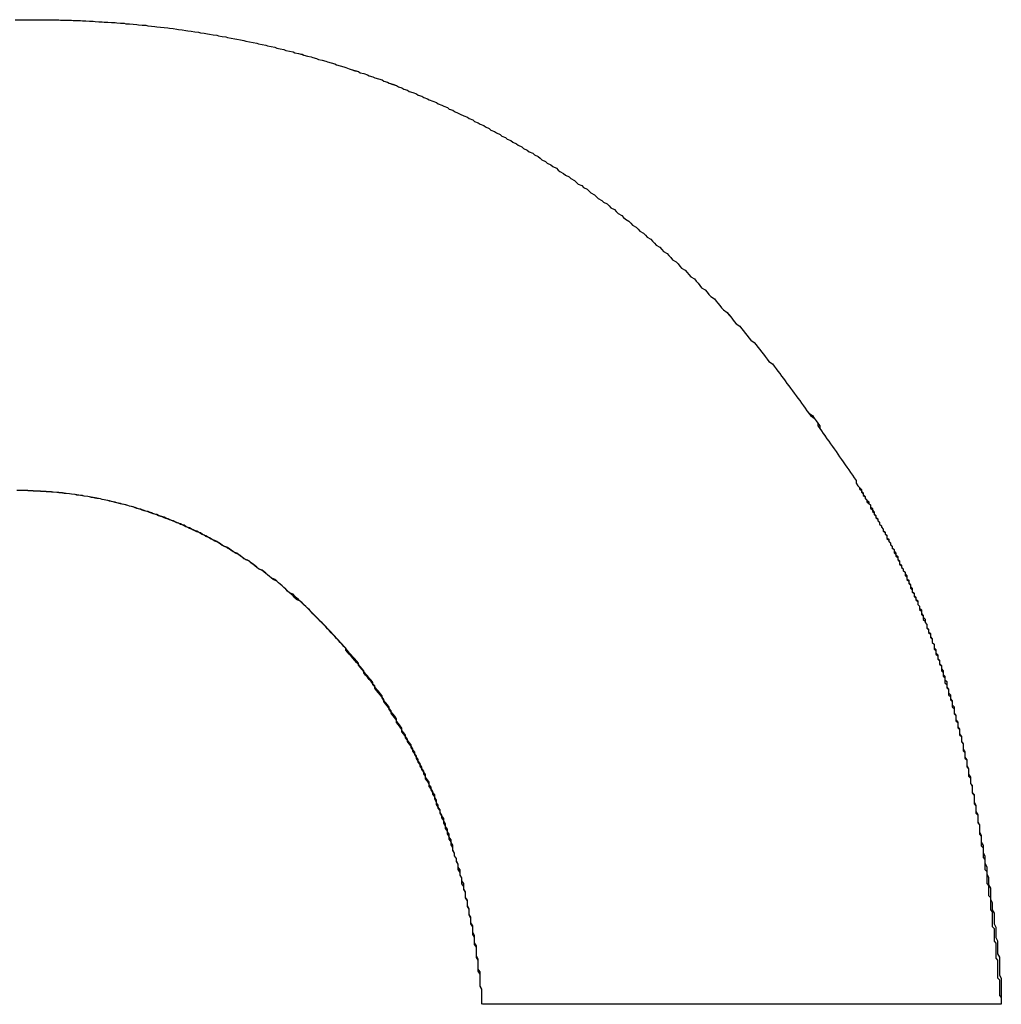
# Model space of a CAD drawing. Extents: x 1107 to 4046, y 937 to 3355.
# Tile 34 of 256: x 1424.096 to 1424.637, y 1750.842 to 1751.385. Entities that reach past the tile are written whole.
import ezdxf

# ---------------------------------------------------------------- set-up
doc = ezdxf.new("R2010")
doc.units = 0
doc.layers.add('KF_VIDA_L___C_RIGHT', color=7, linetype='CONTINUOUS')

# ---------------------------------------------------------------- blocks, each defined once
blk = doc.blocks.new('KF_VIDA_L___C_RIGHT')
at = {"layer": 'KF_VIDA_L___C_RIGHT'}
blk.add_line((-162.07313, 61.62917), (-162.35869, 61.62917), dxfattribs=at)
blk.add_line((-162.07313, 61.62917), (-162.35869, 61.62917), dxfattribs=at)
for points in [[(-162.616, 62.1714, 0), (-162.613, 62.1715, 0), (-162.609, 62.1715, 0), (-162.606, 62.1715, 0)], [(-162.616, 62.1714, 0), (-162.613, 62.1715, 0), (-162.609, 62.1715, 0), (-162.606, 62.1715, 0)], [(-162.606, 62.1715, 0), (-162.604, 62.1715, 0), (-162.603, 62.1715, 0), (-162.601, 62.1715, 0), (-162.599, 62.1715, 0), (-162.597, 62.1714, 0), (-162.596, 62.1714, 0), (-162.594, 62.1714, 0), (-162.592, 62.1714, 0), (-162.591, 62.1713, 0), (-162.589, 62.1713, 0), (-162.587, 62.1712, 0), (-162.585, 62.1712, 0), (-162.584, 62.1711, 0), (-162.582, 62.171, 0), (-162.58, 62.171, 0), (-162.579, 62.1709, 0), (-162.577, 62.1708, 0), (-162.575, 62.1707, 0), (-162.573, 62.1706, 0), (-162.572, 62.1705, 0), (-162.57, 62.1704, 0), (-162.568, 62.1703, 0), (-162.567, 62.1702, 0), (-162.565, 62.1701, 0), (-162.563, 62.17, 0), (-162.561, 62.1699, 0), (-162.56, 62.1697, 0), (-162.558, 62.1696, 0), (-162.556, 62.1695, 0), (-162.555, 62.1693, 0), (-162.553, 62.1692, 0), (-162.551, 62.169, 0), (-162.549, 62.1689, 0), (-162.548, 62.1687, 0), (-162.546, 62.1685, 0), (-162.544, 62.1684, 0), (-162.543, 62.1682, 0), (-162.541, 62.168, 0), (-162.539, 62.1678, 0), (-162.538, 62.1676, 0), (-162.536, 62.1674, 0), (-162.534, 62.1672, 0), (-162.532, 62.167, 0), (-162.531, 62.1668, 0), (-162.529, 62.1666, 0), (-162.527, 62.1663, 0), (-162.526, 62.1661, 0), (-162.524, 62.1659, 0), (-162.522, 62.1656, 0), (-162.521, 62.1654, 0), (-162.519, 62.1651, 0), (-162.517, 62.1649, 0), (-162.515, 62.1646, 0), (-162.514, 62.1643, 0), (-162.512, 62.1641, 0), (-162.51, 62.1638, 0), (-162.509, 62.1635, 0), (-162.507, 62.1632, 0), (-162.505, 62.1629, 0), (-162.504, 62.1626, 0), (-162.502, 62.1623, 0), (-162.5, 62.162, 0), (-162.499, 62.1617, 0), (-162.497, 62.1614, 0), (-162.495, 62.161, 0), (-162.494, 62.1607, 0), (-162.492, 62.1604, 0), (-162.49, 62.16, 0), (-162.489, 62.1597, 0), (-162.487, 62.1593, 0), (-162.485, 62.159, 0), (-162.483, 62.1586, 0), (-162.482, 62.1582, 0), (-162.48, 62.1578, 0), (-162.478, 62.1575, 0), (-162.477, 62.1571, 0), (-162.475, 62.1567, 0), (-162.473, 62.1563, 0), (-162.472, 62.1559, 0), (-162.47, 62.1555, 0), (-162.468, 62.1551, 0), (-162.467, 62.1546, 0), (-162.465, 62.1542, 0), (-162.463, 62.1538, 0), (-162.462, 62.1533, 0), (-162.46, 62.1529, 0), (-162.458, 62.1524, 0), (-162.457, 62.152, 0), (-162.455, 62.1515, 0), (-162.453, 62.1511, 0), (-162.452, 62.1506, 0), (-162.45, 62.1501, 0), (-162.449, 62.1496, 0), (-162.447, 62.1492, 0), (-162.445, 62.1487, 0), (-162.444, 62.1482, 0), (-162.442, 62.1477, 0), (-162.44, 62.1472, 0), (-162.439, 62.1466, 0), (-162.437, 62.1461, 0), (-162.435, 62.1456, 0), (-162.434, 62.1451, 0), (-162.432, 62.1445, 0), (-162.431, 62.144, 0), (-162.429, 62.1434, 0), (-162.427, 62.1429, 0), (-162.426, 62.1423, 0), (-162.424, 62.1418, 0), (-162.422, 62.1412, 0), (-162.421, 62.1406, 0), (-162.419, 62.1401, 0), (-162.418, 62.1395, 0), (-162.416, 62.1389, 0), (-162.414, 62.1383, 0), (-162.413, 62.1377, 0), (-162.411, 62.1371, 0), (-162.41, 62.1365, 0), (-162.408, 62.1358, 0), (-162.406, 62.1352, 0), (-162.405, 62.1346, 0), (-162.403, 62.134, 0), (-162.402, 62.1333, 0), (-162.4, 62.1327, 0), (-162.399, 62.132, 0), (-162.397, 62.1314, 0), (-162.395, 62.1307, 0), (-162.394, 62.13, 0), (-162.392, 62.1294, 0), (-162.391, 62.1287, 0), (-162.389, 62.128, 0), (-162.388, 62.1273, 0), (-162.386, 62.1266, 0), (-162.384, 62.1259, 0), (-162.383, 62.1252, 0), (-162.381, 62.1245, 0), (-162.38, 62.1238, 0), (-162.378, 62.1231, 0), (-162.377, 62.1223, 0), (-162.375, 62.1216, 0), (-162.374, 62.1209, 0), (-162.372, 62.1201, 0), (-162.371, 62.1194, 0), (-162.369, 62.1186, 0), (-162.367, 62.1178, 0), (-162.366, 62.1171, 0), (-162.364, 62.1163, 0), (-162.363, 62.1155, 0), (-162.361, 62.1147, 0), (-162.36, 62.1139, 0), (-162.358, 62.1132, 0), (-162.357, 62.1124, 0), (-162.355, 62.1115, 0), (-162.354, 62.1107, 0), (-162.352, 62.1099, 0), (-162.351, 62.1091, 0), (-162.349, 62.1083, 0), (-162.348, 62.1074, 0), (-162.346, 62.1066, 0), (-162.345, 62.1057, 0), (-162.343, 62.1049, 0), (-162.342, 62.104, 0), (-162.34, 62.1032, 0), (-162.339, 62.1023, 0), (-162.337, 62.1014, 0), (-162.336, 62.1006, 0), (-162.334, 62.0997, 0), (-162.333, 62.0988, 0), (-162.331, 62.0979, 0), (-162.33, 62.097, 0), (-162.328, 62.0961, 0), (-162.327, 62.0952, 0), (-162.326, 62.0943, 0), (-162.324, 62.0934, 0), (-162.323, 62.0925, 0), (-162.321, 62.0915, 0), (-162.32, 62.0906, 0), (-162.318, 62.0897, 0), (-162.317, 62.0887, 0), (-162.316, 62.0878, 0), (-162.314, 62.0868, 0), (-162.313, 62.0859, 0), (-162.311, 62.0849, 0), (-162.31, 62.084, 0), (-162.308, 62.083, 0), (-162.307, 62.082, 0), (-162.306, 62.081, 0), (-162.304, 62.0801, 0), (-162.303, 62.0791, 0), (-162.301, 62.0781, 0), (-162.3, 62.0771, 0), (-162.299, 62.0761, 0), (-162.297, 62.0751, 0), (-162.296, 62.0741, 0), (-162.295, 62.0731, 0), (-162.293, 62.072, 0), (-162.292, 62.071, 0), (-162.29, 62.07, 0), (-162.289, 62.0689, 0), (-162.288, 62.0679, 0), (-162.286, 62.0669, 0), (-162.285, 62.0658, 0), (-162.284, 62.0648, 0), (-162.282, 62.0637, 0), (-162.281, 62.0626, 0), (-162.28, 62.0616, 0), (-162.278, 62.0605, 0), (-162.277, 62.0594, 0), (-162.276, 62.0584, 0), (-162.274, 62.0573, 0), (-162.273, 62.0562, 0), (-162.272, 62.0551, 0), (-162.27, 62.054, 0), (-162.269, 62.0529, 0), (-162.268, 62.0518, 0), (-162.266, 62.0507, 0), (-162.265, 62.0495, 0), (-162.264, 62.0484, 0), (-162.263, 62.0473, 0), (-162.261, 62.0462, 0), (-162.26, 62.045, 0), (-162.259, 62.0439, 0), (-162.257, 62.0428, 0), (-162.256, 62.0416, 0), (-162.255, 62.0405, 0), (-162.254, 62.0393, 0), (-162.252, 62.0381, 0), (-162.251, 62.037, 0), (-162.25, 62.0358, 0), (-162.249, 62.0346, 0), (-162.247, 62.0335, 0), (-162.246, 62.0323, 0), (-162.245, 62.0311, 0), (-162.244, 62.0299, 0), (-162.242, 62.0287, 0), (-162.241, 62.0275, 0), (-162.24, 62.0263, 0), (-162.239, 62.0251, 0), (-162.238, 62.0239, 0), (-162.236, 62.0227, 0), (-162.235, 62.0214, 0), (-162.234, 62.0202, 0), (-162.233, 62.019, 0), (-162.231, 62.0178, 0), (-162.23, 62.0165, 0), (-162.229, 62.0153, 0), (-162.228, 62.014, 0), (-162.227, 62.0128, 0), (-162.226, 62.0116, 0), (-162.224, 62.0103, 0), (-162.223, 62.0091, 0), (-162.222, 62.0078, 0), (-162.221, 62.0065, 0), (-162.22, 62.0053, 0), (-162.219, 62.004, 0), (-162.217, 62.0027, 0), (-162.216, 62.0014, 0), (-162.215, 62.0002, 0), (-162.214, 61.9989, 0), (-162.213, 61.9976, 0), (-162.212, 61.9963, 0), (-162.211, 61.995, 0), (-162.209, 61.9937, 0), (-162.208, 61.9924, 0), (-162.207, 61.9911, 0), (-162.206, 61.9898, 0), (-162.205, 61.9885, 0), (-162.204, 61.9872, 0), (-162.203, 61.9859, 0), (-162.202, 61.9846, 0), (-162.201, 61.9832, 0), (-162.199, 61.9819, 0), (-162.198, 61.9806, 0), (-162.197, 61.9792, 0), (-162.196, 61.9779, 0), (-162.195, 61.9766, 0), (-162.194, 61.9752, 0), (-162.193, 61.9739, 0), (-162.192, 61.9725, 0), (-162.191, 61.9712, 0), (-162.19, 61.9698, 0), (-162.189, 61.9685, 0), (-162.188, 61.9671, 0), (-162.187, 61.9658, 0), (-162.186, 61.9644, 0), (-162.185, 61.963, 0), (-162.184, 61.9617, 0), (-162.183, 61.9603, 0), (-162.182, 61.9589, 0), (-162.181, 61.9575, 0), (-162.18, 61.9561, 0), (-162.179, 61.9548, 0), (-162.177, 61.9534, 0), (-162.176, 61.952, 0), (-162.175, 61.9506, 0), (-162.174, 61.9492, 0), (-162.173, 61.9478, 0), (-162.173, 61.9464, 0), (-162.172, 61.945, 0), (-162.171, 61.9436, 0), (-162.17, 61.9421, 0), (-162.169, 61.9407, 0), (-162.168, 61.9393, 0), (-162.167, 61.9379, 0), (-162.166, 61.9365, 0), (-162.165, 61.9351, 0), (-162.164, 61.9336, 0), (-162.163, 61.9322, 0), (-162.162, 61.9308, 0), (-162.161, 61.9293, 0), (-162.16, 61.9279, 0), (-162.159, 61.9264, 0), (-162.158, 61.925, 0), (-162.157, 61.9236, 0), (-162.156, 61.9221, 0), (-162.155, 61.9207, 0), (-162.154, 61.9192, 0), (-162.153, 61.9177, 0), (-162.153, 61.9163, 0), (-162.152, 61.9148, 0)], [(-162.606, 62.1715, 0), (-162.604, 62.1715, 0), (-162.603, 62.1715, 0), (-162.601, 62.1715, 0), (-162.599, 62.1715, 0), (-162.597, 62.1714, 0), (-162.596, 62.1714, 0), (-162.594, 62.1714, 0), (-162.592, 62.1714, 0), (-162.591, 62.1713, 0), (-162.589, 62.1713, 0), (-162.587, 62.1712, 0), (-162.585, 62.1712, 0), (-162.584, 62.1711, 0), (-162.582, 62.171, 0), (-162.58, 62.171, 0), (-162.579, 62.1709, 0), (-162.577, 62.1708, 0), (-162.575, 62.1707, 0), (-162.573, 62.1706, 0), (-162.572, 62.1705, 0), (-162.57, 62.1704, 0), (-162.568, 62.1703, 0), (-162.567, 62.1702, 0), (-162.565, 62.1701, 0), (-162.563, 62.17, 0), (-162.561, 62.1699, 0), (-162.56, 62.1697, 0), (-162.558, 62.1696, 0), (-162.556, 62.1695, 0), (-162.555, 62.1693, 0), (-162.553, 62.1692, 0), (-162.551, 62.169, 0), (-162.549, 62.1689, 0), (-162.548, 62.1687, 0), (-162.546, 62.1685, 0), (-162.544, 62.1684, 0), (-162.543, 62.1682, 0), (-162.541, 62.168, 0), (-162.539, 62.1678, 0), (-162.538, 62.1676, 0), (-162.536, 62.1674, 0), (-162.534, 62.1672, 0), (-162.532, 62.167, 0), (-162.531, 62.1668, 0), (-162.529, 62.1666, 0), (-162.527, 62.1663, 0), (-162.526, 62.1661, 0), (-162.524, 62.1659, 0), (-162.522, 62.1656, 0), (-162.521, 62.1654, 0), (-162.519, 62.1651, 0), (-162.517, 62.1649, 0), (-162.515, 62.1646, 0), (-162.514, 62.1643, 0), (-162.512, 62.1641, 0), (-162.51, 62.1638, 0), (-162.509, 62.1635, 0), (-162.507, 62.1632, 0), (-162.505, 62.1629, 0), (-162.504, 62.1626, 0), (-162.502, 62.1623, 0), (-162.5, 62.162, 0), (-162.499, 62.1617, 0), (-162.497, 62.1614, 0), (-162.495, 62.161, 0), (-162.494, 62.1607, 0), (-162.492, 62.1604, 0), (-162.49, 62.16, 0), (-162.489, 62.1597, 0), (-162.487, 62.1593, 0), (-162.485, 62.159, 0), (-162.483, 62.1586, 0), (-162.482, 62.1582, 0), (-162.48, 62.1579, 0), (-162.478, 62.1575, 0), (-162.477, 62.1571, 0), (-162.475, 62.1567, 0), (-162.473, 62.1563, 0), (-162.472, 62.1559, 0), (-162.47, 62.1555, 0), (-162.468, 62.1551, 0), (-162.467, 62.1546, 0), (-162.465, 62.1542, 0), (-162.463, 62.1538, 0), (-162.462, 62.1533, 0), (-162.46, 62.1529, 0), (-162.458, 62.1525, 0), (-162.457, 62.152, 0), (-162.455, 62.1515, 0), (-162.453, 62.1511, 0), (-162.452, 62.1506, 0), (-162.45, 62.1501, 0), (-162.449, 62.1496, 0), (-162.447, 62.1492, 0), (-162.445, 62.1487, 0), (-162.444, 62.1482, 0), (-162.442, 62.1477, 0), (-162.44, 62.1472, 0), (-162.439, 62.1466, 0), (-162.437, 62.1461, 0), (-162.435, 62.1456, 0), (-162.434, 62.1451, 0), (-162.432, 62.1445, 0), (-162.431, 62.144, 0), (-162.429, 62.1435, 0), (-162.427, 62.1429, 0), (-162.426, 62.1423, 0), (-162.424, 62.1418, 0), (-162.422, 62.1412, 0), (-162.421, 62.1406, 0), (-162.419, 62.1401, 0), (-162.418, 62.1395, 0), (-162.416, 62.1389, 0), (-162.414, 62.1383, 0), (-162.413, 62.1377, 0), (-162.411, 62.1371, 0), (-162.41, 62.1365, 0), (-162.408, 62.1359, 0), (-162.406, 62.1352, 0), (-162.405, 62.1346, 0), (-162.403, 62.134, 0), (-162.402, 62.1333, 0), (-162.4, 62.1327, 0), (-162.399, 62.132, 0), (-162.397, 62.1314, 0), (-162.395, 62.1307, 0), (-162.394, 62.13, 0), (-162.392, 62.1294, 0), (-162.391, 62.1287, 0), (-162.389, 62.128, 0), (-162.388, 62.1273, 0), (-162.386, 62.1266, 0), (-162.384, 62.1259, 0), (-162.383, 62.1252, 0), (-162.381, 62.1245, 0), (-162.38, 62.1238, 0), (-162.378, 62.1231, 0), (-162.377, 62.1223, 0), (-162.375, 62.1216, 0), (-162.374, 62.1209, 0), (-162.372, 62.1201, 0), (-162.371, 62.1194, 0), (-162.369, 62.1186, 0), (-162.367, 62.1178, 0), (-162.366, 62.1171, 0), (-162.364, 62.1163, 0), (-162.363, 62.1155, 0), (-162.361, 62.1147, 0), (-162.36, 62.114, 0), (-162.358, 62.1132, 0), (-162.357, 62.1124, 0), (-162.355, 62.1116, 0), (-162.354, 62.1107, 0), (-162.352, 62.1099, 0), (-162.351, 62.1091, 0), (-162.349, 62.1083, 0), (-162.348, 62.1074, 0), (-162.346, 62.1066, 0), (-162.345, 62.1057, 0), (-162.343, 62.1049, 0), (-162.342, 62.104, 0), (-162.34, 62.1032, 0), (-162.339, 62.1023, 0), (-162.337, 62.1014, 0), (-162.336, 62.1006, 0), (-162.334, 62.0997, 0), (-162.333, 62.0988, 0), (-162.331, 62.0979, 0), (-162.33, 62.097, 0), (-162.328, 62.0961, 0), (-162.327, 62.0952, 0), (-162.326, 62.0943, 0), (-162.324, 62.0934, 0), (-162.323, 62.0925, 0), (-162.321, 62.0915, 0), (-162.32, 62.0906, 0), (-162.318, 62.0897, 0), (-162.317, 62.0887, 0), (-162.316, 62.0878, 0), (-162.314, 62.0868, 0), (-162.313, 62.0859, 0), (-162.311, 62.0849, 0), (-162.31, 62.084, 0), (-162.308, 62.083, 0), (-162.307, 62.082, 0), (-162.306, 62.081, 0), (-162.304, 62.0801, 0), (-162.303, 62.0791, 0), (-162.301, 62.0781, 0), (-162.3, 62.0771, 0), (-162.299, 62.0761, 0), (-162.297, 62.0751, 0), (-162.296, 62.0741, 0), (-162.295, 62.0731, 0), (-162.293, 62.072, 0), (-162.292, 62.071, 0), (-162.29, 62.07, 0), (-162.289, 62.0689, 0), (-162.288, 62.0679, 0), (-162.286, 62.0669, 0), (-162.285, 62.0658, 0), (-162.284, 62.0648, 0), (-162.282, 62.0637, 0), (-162.281, 62.0626, 0), (-162.28, 62.0616, 0), (-162.278, 62.0605, 0), (-162.277, 62.0594, 0), (-162.276, 62.0584, 0), (-162.274, 62.0573, 0), (-162.273, 62.0562, 0), (-162.272, 62.0551, 0), (-162.27, 62.054, 0), (-162.269, 62.0529, 0), (-162.268, 62.0518, 0), (-162.266, 62.0507, 0), (-162.265, 62.0495, 0), (-162.264, 62.0484, 0), (-162.263, 62.0473, 0), (-162.261, 62.0462, 0), (-162.26, 62.045, 0), (-162.259, 62.0439, 0), (-162.257, 62.0428, 0), (-162.256, 62.0416, 0), (-162.255, 62.0405, 0), (-162.254, 62.0393, 0), (-162.252, 62.0381, 0), (-162.251, 62.037, 0), (-162.25, 62.0358, 0), (-162.249, 62.0346, 0), (-162.247, 62.0335, 0), (-162.246, 62.0323, 0), (-162.245, 62.0311, 0), (-162.244, 62.0299, 0), (-162.242, 62.0287, 0), (-162.241, 62.0275, 0), (-162.24, 62.0263, 0), (-162.239, 62.0251, 0), (-162.238, 62.0239, 0), (-162.236, 62.0227, 0), (-162.235, 62.0214, 0), (-162.234, 62.0202, 0), (-162.233, 62.019, 0), (-162.231, 62.0178, 0), (-162.23, 62.0165, 0), (-162.229, 62.0153, 0), (-162.228, 62.014, 0), (-162.227, 62.0128, 0), (-162.226, 62.0116, 0), (-162.224, 62.0103, 0), (-162.223, 62.009, 0), (-162.222, 62.0078, 0), (-162.221, 62.0065, 0), (-162.22, 62.0053, 0), (-162.219, 62.004, 0), (-162.217, 62.0027, 0), (-162.216, 62.0014, 0), (-162.215, 62.0002, 0), (-162.214, 61.9989, 0), (-162.213, 61.9976, 0), (-162.212, 61.9963, 0), (-162.211, 61.995, 0), (-162.209, 61.9937, 0), (-162.208, 61.9924, 0), (-162.207, 61.9911, 0), (-162.206, 61.9898, 0), (-162.205, 61.9885, 0), (-162.204, 61.9872, 0), (-162.203, 61.9859, 0), (-162.202, 61.9846, 0), (-162.201, 61.9832, 0), (-162.199, 61.9819, 0), (-162.198, 61.9806, 0), (-162.197, 61.9792, 0), (-162.196, 61.9779, 0), (-162.195, 61.9766, 0), (-162.194, 61.9752, 0), (-162.193, 61.9739, 0), (-162.192, 61.9725, 0), (-162.191, 61.9712, 0), (-162.19, 61.9698, 0), (-162.189, 61.9685, 0), (-162.188, 61.9671, 0), (-162.187, 61.9658, 0), (-162.186, 61.9644, 0), (-162.185, 61.963, 0), (-162.184, 61.9617, 0), (-162.183, 61.9603, 0), (-162.182, 61.9589, 0), (-162.181, 61.9575, 0), (-162.18, 61.9561, 0), (-162.179, 61.9548, 0), (-162.178, 61.9534, 0), (-162.176, 61.952, 0), (-162.175, 61.9506, 0), (-162.174, 61.9492, 0), (-162.174, 61.9478, 0), (-162.173, 61.9464, 0), (-162.172, 61.945, 0), (-162.171, 61.9436, 0), (-162.17, 61.9422, 0), (-162.169, 61.9407, 0), (-162.168, 61.9393, 0), (-162.167, 61.9379, 0), (-162.166, 61.9365, 0), (-162.165, 61.9351, 0), (-162.164, 61.9336, 0), (-162.163, 61.9322, 0), (-162.162, 61.9308, 0), (-162.161, 61.9293, 0), (-162.16, 61.9279, 0), (-162.159, 61.9264, 0), (-162.158, 61.925, 0), (-162.157, 61.9236, 0), (-162.156, 61.9221, 0), (-162.155, 61.9207, 0), (-162.154, 61.9192, 0), (-162.153, 61.9177, 0), (-162.153, 61.9163, 0), (-162.152, 61.9148, 0)], [(-162.359, 61.6292, 0), (-162.359, 61.6309, 0), (-162.359, 61.6325, 0), (-162.359, 61.6342, 0), (-162.359, 61.6359, 0), (-162.359, 61.6375, 0), (-162.36, 61.6392, 0), (-162.36, 61.6409, 0), (-162.36, 61.6425, 0), (-162.36, 61.6442, 0), (-162.36, 61.6458, 0), (-162.361, 61.6475, 0), (-162.361, 61.6491, 0), (-162.361, 61.6508, 0), (-162.361, 61.6524, 0), (-162.361, 61.6541, 0), (-162.362, 61.6557, 0), (-162.362, 61.6573, 0), (-162.362, 61.659, 0), (-162.362, 61.6606, 0), (-162.363, 61.6622, 0), (-162.363, 61.6638, 0), (-162.363, 61.6655, 0), (-162.363, 61.6671, 0), (-162.364, 61.6687, 0), (-162.364, 61.6703, 0), (-162.364, 61.6719, 0), (-162.365, 61.6735, 0), (-162.365, 61.6751, 0), (-162.365, 61.6767, 0), (-162.366, 61.6783, 0), (-162.366, 61.6799, 0), (-162.366, 61.6815, 0), (-162.367, 61.6831, 0), (-162.367, 61.6847, 0), (-162.367, 61.6862, 0), (-162.368, 61.6878, 0), (-162.368, 61.6894, 0), (-162.368, 61.691, 0), (-162.369, 61.6925, 0), (-162.369, 61.6941, 0), (-162.37, 61.6956, 0), (-162.37, 61.6972, 0), (-162.37, 61.6987, 0), (-162.371, 61.7003, 0), (-162.371, 61.7018, 0), (-162.372, 61.7034, 0), (-162.372, 61.7049, 0), (-162.372, 61.7064, 0), (-162.373, 61.708, 0), (-162.373, 61.7095, 0), (-162.374, 61.711, 0), (-162.374, 61.7125, 0), (-162.375, 61.714, 0), (-162.375, 61.7156, 0), (-162.376, 61.7171, 0), (-162.376, 61.7186, 0), (-162.377, 61.7201, 0), (-162.377, 61.7216, 0), (-162.378, 61.7231, 0), (-162.378, 61.7245, 0), (-162.379, 61.726, 0), (-162.379, 61.7275, 0), (-162.38, 61.729, 0), (-162.38, 61.7305, 0), (-162.381, 61.7319, 0), (-162.381, 61.7334, 0), (-162.382, 61.7348, 0), (-162.382, 61.7363, 0), (-162.383, 61.7377, 0), (-162.384, 61.7392, 0), (-162.384, 61.7406, 0), (-162.385, 61.7421, 0), (-162.385, 61.7435, 0), (-162.386, 61.7449, 0), (-162.386, 61.7464, 0), (-162.387, 61.7478, 0), (-162.388, 61.7492, 0), (-162.388, 61.7506, 0), (-162.389, 61.752, 0), (-162.39, 61.7534, 0), (-162.39, 61.7548, 0), (-162.391, 61.7562, 0), (-162.391, 61.7576, 0), (-162.392, 61.759, 0), (-162.393, 61.7604, 0), (-162.393, 61.7618, 0), (-162.394, 61.7631, 0), (-162.395, 61.7645, 0), (-162.395, 61.7659, 0), (-162.396, 61.7672, 0), (-162.397, 61.7686, 0), (-162.397, 61.7699, 0), (-162.398, 61.7713, 0), (-162.399, 61.7726, 0), (-162.4, 61.7739, 0), (-162.4, 61.7753, 0), (-162.401, 61.7766, 0), (-162.402, 61.7779, 0), (-162.403, 61.7792, 0), (-162.403, 61.7805, 0), (-162.404, 61.7819, 0), (-162.405, 61.7832, 0), (-162.406, 61.7844, 0), (-162.406, 61.7857, 0), (-162.407, 61.787, 0), (-162.408, 61.7883, 0), (-162.409, 61.7896, 0), (-162.409, 61.7909, 0), (-162.41, 61.7921, 0), (-162.411, 61.7934, 0), (-162.412, 61.7946, 0), (-162.413, 61.7959, 0), (-162.413, 61.7971, 0), (-162.414, 61.7984, 0), (-162.415, 61.7996, 0), (-162.416, 61.8008, 0), (-162.417, 61.8021, 0), (-162.418, 61.8033, 0), (-162.418, 61.8045, 0), (-162.419, 61.8057, 0), (-162.42, 61.8069, 0), (-162.421, 61.8081, 0), (-162.422, 61.8093, 0), (-162.423, 61.8105, 0), (-162.424, 61.8117, 0), (-162.424, 61.8128, 0), (-162.425, 61.814, 0), (-162.426, 61.8152, 0), (-162.427, 61.8163, 0), (-162.428, 61.8175, 0), (-162.429, 61.8186, 0), (-162.43, 61.8198, 0), (-162.431, 61.8209, 0), (-162.432, 61.822, 0), (-162.433, 61.8232, 0), (-162.434, 61.8243, 0), (-162.434, 61.8254, 0), (-162.435, 61.8265, 0), (-162.436, 61.8276, 0), (-162.437, 61.8287, 0), (-162.438, 61.8298, 0), (-162.439, 61.8309, 0), (-162.44, 61.8319, 0), (-162.441, 61.833, 0), (-162.442, 61.8341, 0), (-162.443, 61.8351, 0), (-162.444, 61.8362, 0), (-162.445, 61.8372, 0), (-162.446, 61.8383, 0), (-162.447, 61.8393, 0), (-162.448, 61.8403, 0), (-162.449, 61.8414, 0), (-162.45, 61.8424, 0), (-162.451, 61.8434, 0), (-162.452, 61.8444, 0), (-162.453, 61.8454, 0), (-162.454, 61.8464, 0), (-162.455, 61.8474, 0), (-162.456, 61.8483, 0), (-162.457, 61.8493, 0), (-162.458, 61.8503, 0), (-162.459, 61.8512, 0), (-162.461, 61.8522, 0), (-162.462, 61.8531, 0), (-162.463, 61.8541, 0), (-162.464, 61.855, 0), (-162.465, 61.8559, 0), (-162.466, 61.8568, 0), (-162.467, 61.8578, 0), (-162.468, 61.8587, 0), (-162.469, 61.8596, 0), (-162.47, 61.8605, 0), (-162.471, 61.8613, 0), (-162.472, 61.8622, 0), (-162.474, 61.8631, 0), (-162.475, 61.864, 0), (-162.476, 61.8648, 0), (-162.477, 61.8657, 0), (-162.478, 61.8665, 0), (-162.479, 61.8674, 0), (-162.48, 61.8682, 0), (-162.482, 61.869, 0), (-162.483, 61.8698, 0), (-162.484, 61.8706, 0), (-162.485, 61.8714, 0), (-162.486, 61.8722, 0), (-162.487, 61.873, 0), (-162.488, 61.8738, 0), (-162.49, 61.8746, 0), (-162.491, 61.8754, 0), (-162.492, 61.8761, 0), (-162.493, 61.8769, 0), (-162.494, 61.8776, 0), (-162.496, 61.8784, 0), (-162.497, 61.8791, 0), (-162.498, 61.8798, 0), (-162.499, 61.8805, 0), (-162.5, 61.8812, 0), (-162.502, 61.8819, 0), (-162.503, 61.8826, 0), (-162.504, 61.8833, 0), (-162.505, 61.884, 0), (-162.506, 61.8847, 0), (-162.508, 61.8853, 0), (-162.509, 61.886, 0), (-162.51, 61.8866, 0), (-162.511, 61.8873, 0), (-162.513, 61.8879, 0), (-162.514, 61.8885, 0), (-162.515, 61.8892, 0), (-162.516, 61.8898, 0), (-162.518, 61.8904, 0), (-162.519, 61.891, 0), (-162.52, 61.8916, 0), (-162.522, 61.8921, 0), (-162.523, 61.8927, 0), (-162.524, 61.8933, 0), (-162.525, 61.8938, 0), (-162.527, 61.8944, 0), (-162.528, 61.8949, 0), (-162.529, 61.8954, 0), (-162.531, 61.896, 0), (-162.532, 61.8965, 0), (-162.533, 61.897, 0), (-162.534, 61.8975, 0), (-162.536, 61.898, 0), (-162.537, 61.8985, 0), (-162.538, 61.8989, 0), (-162.54, 61.8994, 0), (-162.541, 61.8999, 0), (-162.542, 61.9003, 0), (-162.544, 61.9008, 0), (-162.545, 61.9012, 0), (-162.546, 61.9016, 0), (-162.548, 61.9021, 0), (-162.549, 61.9025, 0), (-162.55, 61.9029, 0), (-162.552, 61.9033, 0), (-162.553, 61.9036, 0), (-162.554, 61.904, 0), (-162.556, 61.9044, 0), (-162.557, 61.9047, 0), (-162.558, 61.9051, 0), (-162.56, 61.9054, 0), (-162.561, 61.9058, 0), (-162.563, 61.9061, 0), (-162.564, 61.9064, 0), (-162.565, 61.9067, 0), (-162.567, 61.907, 0), (-162.568, 61.9073, 0), (-162.569, 61.9076, 0), (-162.571, 61.9079, 0), (-162.572, 61.9082, 0), (-162.574, 61.9084, 0), (-162.575, 61.9087, 0), (-162.576, 61.9089, 0), (-162.578, 61.9091, 0), (-162.579, 61.9094, 0), (-162.581, 61.9096, 0), (-162.582, 61.9098, 0), (-162.583, 61.91, 0), (-162.585, 61.9102, 0), (-162.586, 61.9104, 0), (-162.588, 61.9105, 0), (-162.589, 61.9107, 0), (-162.59, 61.9109, 0), (-162.592, 61.911, 0), (-162.593, 61.9111, 0), (-162.595, 61.9113, 0), (-162.596, 61.9114, 0), (-162.598, 61.9115, 0), (-162.599, 61.9116, 0), (-162.6, 61.9117, 0), (-162.602, 61.9118, 0), (-162.603, 61.9119, 0), (-162.605, 61.9119, 0), (-162.606, 61.912, 0), (-162.608, 61.912, 0), (-162.609, 61.9121, 0), (-162.61, 61.9121, 0), (-162.612, 61.9121, 0), (-162.613, 61.9122, 0), (-162.615, 61.9122, 0)], [(-162.359, 61.6292, 0), (-162.359, 61.6308, 0), (-162.359, 61.6324, 0), (-162.359, 61.6341, 0), (-162.359, 61.6357, 0), (-162.359, 61.6373, 0), (-162.36, 61.6389, 0), (-162.36, 61.6405, 0), (-162.36, 61.6422, 0), (-162.36, 61.6438, 0), (-162.36, 61.6454, 0), (-162.36, 61.647, 0), (-162.361, 61.6486, 0), (-162.361, 61.6502, 0), (-162.361, 61.6518, 0), (-162.361, 61.6534, 0), (-162.362, 61.655, 0), (-162.362, 61.6566, 0), (-162.362, 61.6582, 0), (-162.362, 61.6598, 0), (-162.362, 61.6614, 0), (-162.363, 61.663, 0), (-162.363, 61.6645, 0), (-162.363, 61.6661, 0), (-162.364, 61.6677, 0), (-162.364, 61.6693, 0), (-162.364, 61.6709, 0), (-162.364, 61.6724, 0), (-162.365, 61.674, 0), (-162.365, 61.6756, 0), (-162.365, 61.6771, 0), (-162.366, 61.6787, 0), (-162.366, 61.6803, 0), (-162.366, 61.6818, 0), (-162.367, 61.6834, 0), (-162.367, 61.6849, 0), (-162.367, 61.6865, 0), (-162.368, 61.688, 0), (-162.368, 61.6896, 0), (-162.368, 61.6911, 0), (-162.369, 61.6926, 0), (-162.369, 61.6942, 0), (-162.369, 61.6957, 0), (-162.37, 61.6972, 0), (-162.37, 61.6988, 0), (-162.371, 61.7003, 0), (-162.371, 61.7018, 0), (-162.371, 61.7033, 0), (-162.372, 61.7048, 0), (-162.372, 61.7063, 0), (-162.373, 61.7079, 0), (-162.373, 61.7094, 0), (-162.374, 61.7109, 0), (-162.374, 61.7124, 0), (-162.375, 61.7139, 0), (-162.375, 61.7153, 0), (-162.375, 61.7168, 0), (-162.376, 61.7183, 0), (-162.376, 61.7198, 0), (-162.377, 61.7213, 0), (-162.377, 61.7228, 0), (-162.378, 61.7242, 0), (-162.378, 61.7257, 0), (-162.379, 61.7272, 0), (-162.379, 61.7286, 0), (-162.38, 61.7301, 0), (-162.38, 61.7315, 0), (-162.381, 61.733, 0), (-162.382, 61.7344, 0), (-162.382, 61.7359, 0), (-162.383, 61.7373, 0), (-162.383, 61.7388, 0), (-162.384, 61.7402, 0), (-162.384, 61.7416, 0), (-162.385, 61.743, 0), (-162.385, 61.7445, 0), (-162.386, 61.7459, 0), (-162.387, 61.7473, 0), (-162.387, 61.7487, 0), (-162.388, 61.7501, 0), (-162.388, 61.7515, 0), (-162.389, 61.7529, 0), (-162.39, 61.7543, 0), (-162.39, 61.7557, 0), (-162.391, 61.7571, 0), (-162.392, 61.7585, 0), (-162.392, 61.7598, 0), (-162.393, 61.7612, 0), (-162.394, 61.7626, 0), (-162.394, 61.764, 0), (-162.395, 61.7653, 0), (-162.396, 61.7667, 0), (-162.396, 61.768, 0), (-162.397, 61.7694, 0), (-162.398, 61.7707, 0), (-162.398, 61.7721, 0), (-162.399, 61.7734, 0), (-162.4, 61.7747, 0), (-162.401, 61.776, 0), (-162.401, 61.7774, 0), (-162.402, 61.7787, 0), (-162.403, 61.78, 0), (-162.403, 61.7813, 0), (-162.404, 61.7826, 0), (-162.405, 61.7839, 0), (-162.406, 61.7852, 0), (-162.406, 61.7865, 0), (-162.407, 61.7878, 0), (-162.408, 61.7891, 0), (-162.409, 61.7903, 0), (-162.41, 61.7916, 0), (-162.41, 61.7929, 0), (-162.411, 61.7941, 0), (-162.412, 61.7954, 0), (-162.413, 61.7966, 0), (-162.414, 61.7979, 0), (-162.414, 61.7991, 0), (-162.415, 61.8004, 0), (-162.416, 61.8016, 0), (-162.417, 61.8028, 0), (-162.418, 61.804, 0), (-162.419, 61.8052, 0), (-162.419, 61.8065, 0), (-162.42, 61.8077, 0), (-162.421, 61.8089, 0), (-162.422, 61.8101, 0), (-162.423, 61.8112, 0), (-162.424, 61.8124, 0), (-162.425, 61.8136, 0), (-162.426, 61.8148, 0), (-162.427, 61.8159, 0), (-162.427, 61.8171, 0), (-162.428, 61.8183, 0), (-162.429, 61.8194, 0), (-162.43, 61.8206, 0), (-162.431, 61.8217, 0), (-162.432, 61.8228, 0), (-162.433, 61.824, 0), (-162.434, 61.8251, 0), (-162.435, 61.8262, 0), (-162.436, 61.8273, 0), (-162.437, 61.8284, 0), (-162.438, 61.8295, 0), (-162.439, 61.8306, 0), (-162.44, 61.8317, 0), (-162.441, 61.8328, 0), (-162.442, 61.8338, 0), (-162.443, 61.8349, 0), (-162.444, 61.836, 0), (-162.445, 61.837, 0), (-162.446, 61.8381, 0), (-162.447, 61.8391, 0), (-162.448, 61.8402, 0), (-162.449, 61.8412, 0), (-162.45, 61.8422, 0), (-162.451, 61.8432, 0), (-162.452, 61.8443, 0), (-162.453, 61.8453, 0), (-162.454, 61.8463, 0), (-162.455, 61.8473, 0), (-162.456, 61.8483, 0), (-162.457, 61.8492, 0), (-162.458, 61.8502, 0), (-162.459, 61.8512, 0), (-162.46, 61.8521, 0), (-162.461, 61.8531, 0), (-162.462, 61.854, 0), (-162.463, 61.855, 0), (-162.465, 61.8559, 0), (-162.466, 61.8569, 0), (-162.467, 61.8578, 0), (-162.468, 61.8587, 0), (-162.469, 61.8596, 0), (-162.47, 61.8605, 0), (-162.471, 61.8614, 0), (-162.472, 61.8623, 0), (-162.473, 61.8632, 0), (-162.475, 61.864, 0), (-162.476, 61.8649, 0), (-162.477, 61.8658, 0), (-162.478, 61.8666, 0), (-162.479, 61.8675, 0), (-162.48, 61.8683, 0), (-162.482, 61.8691, 0), (-162.483, 61.87, 0), (-162.484, 61.8708, 0), (-162.485, 61.8716, 0), (-162.486, 61.8724, 0), (-162.487, 61.8732, 0), (-162.489, 61.874, 0), (-162.49, 61.8747, 0), (-162.491, 61.8755, 0), (-162.492, 61.8763, 0), (-162.493, 61.877, 0), (-162.495, 61.8778, 0), (-162.496, 61.8785, 0), (-162.497, 61.8793, 0), (-162.498, 61.88, 0), (-162.499, 61.8807, 0), (-162.501, 61.8814, 0), (-162.502, 61.8821, 0), (-162.503, 61.8828, 0), (-162.504, 61.8835, 0), (-162.506, 61.8842, 0), (-162.507, 61.8849, 0), (-162.508, 61.8856, 0), (-162.509, 61.8862, 0), (-162.511, 61.8869, 0), (-162.512, 61.8875, 0), (-162.513, 61.8882, 0), (-162.514, 61.8888, 0), (-162.516, 61.8894, 0), (-162.517, 61.89, 0), (-162.518, 61.8906, 0), (-162.52, 61.8912, 0), (-162.521, 61.8918, 0), (-162.522, 61.8924, 0), (-162.523, 61.893, 0), (-162.525, 61.8935, 0), (-162.526, 61.8941, 0), (-162.527, 61.8946, 0), (-162.529, 61.8952, 0), (-162.53, 61.8957, 0), (-162.531, 61.8962, 0), (-162.533, 61.8967, 0), (-162.534, 61.8972, 0), (-162.535, 61.8977, 0), (-162.537, 61.8982, 0), (-162.538, 61.8987, 0), (-162.539, 61.8992, 0), (-162.541, 61.8997, 0), (-162.542, 61.9001, 0), (-162.543, 61.9006, 0), (-162.545, 61.901, 0), (-162.546, 61.9014, 0), (-162.547, 61.9019, 0), (-162.549, 61.9023, 0), (-162.55, 61.9027, 0), (-162.551, 61.9031, 0), (-162.553, 61.9035, 0), (-162.554, 61.9039, 0), (-162.555, 61.9042, 0), (-162.557, 61.9046, 0), (-162.558, 61.9049, 0), (-162.56, 61.9053, 0), (-162.561, 61.9056, 0), (-162.562, 61.906, 0), (-162.564, 61.9063, 0), (-162.565, 61.9066, 0), (-162.566, 61.9069, 0), (-162.568, 61.9072, 0), (-162.569, 61.9075, 0), (-162.571, 61.9078, 0), (-162.572, 61.908, 0), (-162.573, 61.9083, 0), (-162.575, 61.9086, 0), (-162.576, 61.9088, 0), (-162.578, 61.909, 0), (-162.579, 61.9093, 0), (-162.58, 61.9095, 0), (-162.582, 61.9097, 0), (-162.583, 61.9099, 0), (-162.585, 61.9101, 0), (-162.586, 61.9103, 0), (-162.588, 61.9105, 0), (-162.589, 61.9106, 0), (-162.59, 61.9108, 0), (-162.592, 61.9109, 0), (-162.593, 61.9111, 0), (-162.595, 61.9112, 0), (-162.596, 61.9113, 0), (-162.597, 61.9114, 0), (-162.599, 61.9115, 0), (-162.6, 61.9116, 0), (-162.602, 61.9117, 0), (-162.603, 61.9118, 0), (-162.605, 61.9119, 0), (-162.606, 61.9119, 0), (-162.608, 61.912, 0), (-162.609, 61.912, 0), (-162.61, 61.9121, 0), (-162.612, 61.9121, 0), (-162.613, 61.9121, 0), (-162.615, 61.9121, 0)], [(-162.152, 61.9148, 0), (-162.151, 61.9139, 0), (-162.151, 61.9131, 0), (-162.15, 61.9122, 0), (-162.15, 61.9113, 0), (-162.149, 61.9104, 0), (-162.149, 61.9095, 0), (-162.148, 61.9087, 0), (-162.148, 61.9078, 0), (-162.147, 61.9069, 0), (-162.146, 61.906, 0), (-162.146, 61.9051, 0), (-162.145, 61.9043, 0), (-162.145, 61.9034, 0), (-162.145, 61.9025, 0), (-162.144, 61.9016, 0), (-162.144, 61.9007, 0), (-162.143, 61.8999, 0), (-162.143, 61.899, 0), (-162.142, 61.8981, 0), (-162.142, 61.8972, 0), (-162.141, 61.8963, 0), (-162.141, 61.8955, 0), (-162.14, 61.8946, 0), (-162.14, 61.8937, 0), (-162.139, 61.8928, 0), (-162.139, 61.8919, 0), (-162.138, 61.891, 0), (-162.138, 61.8902, 0), (-162.137, 61.8893, 0), (-162.137, 61.8884, 0), (-162.136, 61.8875, 0), (-162.136, 61.8866, 0), (-162.136, 61.8858, 0), (-162.135, 61.8849, 0), (-162.135, 61.884, 0), (-162.134, 61.8831, 0), (-162.134, 61.8822, 0), (-162.133, 61.8813, 0), (-162.133, 61.8805, 0), (-162.132, 61.8796, 0), (-162.132, 61.8787, 0), (-162.132, 61.8778, 0), (-162.131, 61.8769, 0), (-162.131, 61.876, 0), (-162.13, 61.8752, 0), (-162.13, 61.8743, 0), (-162.129, 61.8734, 0), (-162.129, 61.8725, 0), (-162.129, 61.8716, 0), (-162.128, 61.8707, 0), (-162.128, 61.8698, 0), (-162.127, 61.869, 0), (-162.127, 61.8681, 0), (-162.126, 61.8672, 0), (-162.126, 61.8663, 0), (-162.126, 61.8654, 0), (-162.125, 61.8645, 0), (-162.125, 61.8636, 0), (-162.124, 61.8627, 0), (-162.124, 61.8618, 0), (-162.124, 61.861, 0), (-162.123, 61.8601, 0), (-162.123, 61.8592, 0), (-162.123, 61.8583, 0), (-162.122, 61.8574, 0), (-162.122, 61.8565, 0), (-162.121, 61.8556, 0), (-162.121, 61.8547, 0), (-162.121, 61.8538, 0), (-162.12, 61.8529, 0), (-162.12, 61.852, 0), (-162.119, 61.8511, 0), (-162.119, 61.8502, 0), (-162.119, 61.8493, 0), (-162.118, 61.8484, 0), (-162.118, 61.8475, 0), (-162.118, 61.8466, 0), (-162.117, 61.8457, 0), (-162.117, 61.8448, 0), (-162.117, 61.8439, 0), (-162.116, 61.843, 0), (-162.116, 61.8421, 0), (-162.116, 61.8412, 0), (-162.115, 61.8403, 0), (-162.115, 61.8394, 0), (-162.114, 61.8385, 0), (-162.114, 61.8376, 0), (-162.114, 61.8367, 0), (-162.113, 61.8358, 0), (-162.113, 61.8349, 0), (-162.113, 61.834, 0), (-162.112, 61.833, 0), (-162.112, 61.8321, 0), (-162.112, 61.8312, 0), (-162.111, 61.8303, 0), (-162.111, 61.8294, 0), (-162.111, 61.8285, 0), (-162.11, 61.8276, 0), (-162.11, 61.8266, 0), (-162.11, 61.8257, 0), (-162.11, 61.8248, 0), (-162.109, 61.8239, 0), (-162.109, 61.823, 0), (-162.109, 61.8221, 0), (-162.108, 61.8211, 0), (-162.108, 61.8202, 0), (-162.108, 61.8193, 0), (-162.107, 61.8184, 0), (-162.107, 61.8174, 0), (-162.107, 61.8165, 0), (-162.106, 61.8156, 0), (-162.106, 61.8147, 0), (-162.106, 61.8137, 0), (-162.106, 61.8128, 0), (-162.105, 61.8119, 0), (-162.105, 61.8109, 0), (-162.105, 61.81, 0), (-162.104, 61.8091, 0), (-162.104, 61.8081, 0), (-162.104, 61.8072, 0), (-162.104, 61.8063, 0), (-162.103, 61.8053, 0), (-162.103, 61.8044, 0), (-162.103, 61.8034, 0), (-162.102, 61.8025, 0), (-162.102, 61.8016, 0), (-162.102, 61.8006, 0), (-162.102, 61.7997, 0), (-162.101, 61.7987, 0), (-162.101, 61.7978, 0), (-162.101, 61.7968, 0), (-162.1, 61.7959, 0), (-162.1, 61.7949, 0), (-162.1, 61.794, 0), (-162.1, 61.793, 0), (-162.099, 61.7921, 0), (-162.099, 61.7911, 0), (-162.099, 61.7902, 0), (-162.099, 61.7892, 0), (-162.098, 61.7882, 0), (-162.098, 61.7873, 0), (-162.098, 61.7863, 0), (-162.098, 61.7854, 0), (-162.097, 61.7844, 0), (-162.097, 61.7834, 0), (-162.097, 61.7825, 0), (-162.097, 61.7815, 0), (-162.096, 61.7805, 0), (-162.096, 61.7796, 0), (-162.096, 61.7786, 0), (-162.096, 61.7776, 0), (-162.095, 61.7766, 0), (-162.095, 61.7757, 0), (-162.095, 61.7747, 0), (-162.095, 61.7737, 0), (-162.094, 61.7727, 0), (-162.094, 61.7717, 0), (-162.094, 61.7708, 0), (-162.094, 61.7698, 0), (-162.094, 61.7688, 0), (-162.093, 61.7678, 0), (-162.093, 61.7668, 0), (-162.093, 61.7658, 0), (-162.093, 61.7648, 0), (-162.092, 61.7638, 0), (-162.092, 61.7628, 0), (-162.092, 61.7619, 0), (-162.092, 61.7609, 0), (-162.092, 61.7599, 0), (-162.091, 61.7589, 0), (-162.091, 61.7579, 0), (-162.091, 61.7569, 0), (-162.091, 61.7558, 0), (-162.091, 61.7548, 0), (-162.09, 61.7538, 0), (-162.09, 61.7528, 0), (-162.09, 61.7518, 0), (-162.09, 61.7508, 0), (-162.089, 61.7498, 0), (-162.089, 61.7488, 0), (-162.089, 61.7478, 0), (-162.089, 61.7467, 0), (-162.089, 61.7457, 0), (-162.088, 61.7447, 0), (-162.088, 61.7437, 0), (-162.088, 61.7426, 0), (-162.088, 61.7416, 0), (-162.088, 61.7406, 0), (-162.088, 61.7396, 0), (-162.087, 61.7385, 0), (-162.087, 61.7375, 0), (-162.087, 61.7365, 0), (-162.087, 61.7354, 0), (-162.087, 61.7344, 0), (-162.086, 61.7333, 0), (-162.086, 61.7323, 0), (-162.086, 61.7313, 0), (-162.086, 61.7302, 0), (-162.086, 61.7292, 0), (-162.085, 61.7281, 0), (-162.085, 61.7271, 0), (-162.085, 61.726, 0), (-162.085, 61.725, 0), (-162.085, 61.7239, 0), (-162.085, 61.7228, 0), (-162.084, 61.7218, 0), (-162.084, 61.7207, 0), (-162.084, 61.7197, 0), (-162.084, 61.7186, 0), (-162.084, 61.7175, 0), (-162.084, 61.7165, 0), (-162.083, 61.7154, 0), (-162.083, 61.7143, 0), (-162.083, 61.7132, 0), (-162.083, 61.7122, 0), (-162.083, 61.7111, 0), (-162.083, 61.71, 0), (-162.082, 61.7089, 0), (-162.082, 61.7078, 0), (-162.082, 61.7067, 0), (-162.082, 61.7057, 0), (-162.082, 61.7046, 0), (-162.082, 61.7035, 0), (-162.081, 61.7024, 0), (-162.081, 61.7013, 0), (-162.081, 61.7002, 0), (-162.081, 61.6991, 0), (-162.081, 61.698, 0), (-162.081, 61.6969, 0), (-162.081, 61.6958, 0), (-162.08, 61.6947, 0), (-162.08, 61.6936, 0), (-162.08, 61.6924, 0), (-162.08, 61.6913, 0), (-162.08, 61.6902, 0), (-162.08, 61.6891, 0), (-162.079, 61.688, 0), (-162.079, 61.6869, 0), (-162.079, 61.6857, 0), (-162.079, 61.6846, 0), (-162.079, 61.6835, 0), (-162.079, 61.6823, 0), (-162.079, 61.6812, 0), (-162.078, 61.6801, 0), (-162.078, 61.6789, 0), (-162.078, 61.6778, 0), (-162.078, 61.6767, 0), (-162.078, 61.6755, 0), (-162.078, 61.6744, 0), (-162.078, 61.6732, 0), (-162.078, 61.6721, 0), (-162.077, 61.6709, 0), (-162.077, 61.6698, 0), (-162.077, 61.6686, 0), (-162.077, 61.6675, 0), (-162.077, 61.6663, 0), (-162.077, 61.6651, 0), (-162.077, 61.664, 0), (-162.076, 61.6628, 0), (-162.076, 61.6616, 0), (-162.076, 61.6605, 0), (-162.076, 61.6593, 0), (-162.076, 61.6581, 0), (-162.076, 61.6569, 0), (-162.076, 61.6557, 0), (-162.076, 61.6546, 0), (-162.075, 61.6534, 0), (-162.075, 61.6522, 0), (-162.075, 61.651, 0), (-162.075, 61.6498, 0), (-162.075, 61.6486, 0), (-162.075, 61.6474, 0), (-162.075, 61.6462, 0), (-162.075, 61.645, 0), (-162.075, 61.6438, 0), (-162.074, 61.6426, 0), (-162.074, 61.6414, 0), (-162.074, 61.6402, 0), (-162.074, 61.639, 0), (-162.074, 61.6378, 0), (-162.074, 61.6365, 0), (-162.074, 61.6353, 0), (-162.074, 61.6341, 0), (-162.073, 61.6329, 0), (-162.073, 61.6316, 0), (-162.073, 61.6304, 0), (-162.073, 61.6292, 0)], [(-162.152, 61.9148, 0), (-162.151, 61.9138, 0), (-162.15, 61.9128, 0), (-162.15, 61.9119, 0), (-162.149, 61.9109, 0), (-162.149, 61.9099, 0), (-162.148, 61.9089, 0), (-162.148, 61.908, 0), (-162.147, 61.907, 0), (-162.147, 61.906, 0), (-162.146, 61.9051, 0), (-162.145, 61.9041, 0), (-162.145, 61.9032, 0), (-162.144, 61.9022, 0), (-162.144, 61.9013, 0), (-162.143, 61.9003, 0), (-162.143, 61.8994, 0), (-162.142, 61.8984, 0), (-162.142, 61.8975, 0), (-162.141, 61.8966, 0), (-162.141, 61.8956, 0), (-162.14, 61.8947, 0), (-162.14, 61.8937, 0), (-162.139, 61.8928, 0), (-162.139, 61.8919, 0), (-162.138, 61.8909, 0), (-162.138, 61.89, 0), (-162.137, 61.889, 0), (-162.137, 61.8881, 0), (-162.136, 61.8872, 0), (-162.136, 61.8862, 0), (-162.135, 61.8853, 0), (-162.135, 61.8843, 0), (-162.134, 61.8834, 0), (-162.134, 61.8825, 0), (-162.133, 61.8815, 0), (-162.133, 61.8806, 0), (-162.132, 61.8796, 0), (-162.132, 61.8787, 0), (-162.131, 61.8777, 0), (-162.131, 61.8768, 0), (-162.13, 61.8758, 0), (-162.13, 61.8749, 0), (-162.13, 61.8739, 0), (-162.129, 61.8729, 0), (-162.129, 61.872, 0), (-162.128, 61.871, 0), (-162.128, 61.87, 0), (-162.127, 61.8691, 0), (-162.127, 61.8681, 0), (-162.126, 61.8671, 0), (-162.126, 61.8662, 0), (-162.125, 61.8652, 0), (-162.125, 61.8642, 0), (-162.125, 61.8632, 0), (-162.124, 61.8623, 0), (-162.124, 61.8613, 0), (-162.123, 61.8603, 0), (-162.123, 61.8593, 0), (-162.122, 61.8583, 0), (-162.122, 61.8573, 0), (-162.122, 61.8564, 0), (-162.121, 61.8554, 0), (-162.121, 61.8544, 0), (-162.12, 61.8534, 0), (-162.12, 61.8524, 0), (-162.119, 61.8514, 0), (-162.119, 61.8504, 0), (-162.119, 61.8494, 0), (-162.118, 61.8484, 0), (-162.118, 61.8474, 0), (-162.117, 61.8464, 0), (-162.117, 61.8454, 0), (-162.117, 61.8444, 0), (-162.116, 61.8434, 0), (-162.116, 61.8424, 0), (-162.115, 61.8414, 0), (-162.115, 61.8404, 0), (-162.115, 61.8394, 0), (-162.114, 61.8384, 0), (-162.114, 61.8374, 0), (-162.114, 61.8364, 0), (-162.113, 61.8354, 0), (-162.113, 61.8344, 0), (-162.112, 61.8335, 0), (-162.112, 61.8325, 0), (-162.112, 61.8315, 0), (-162.111, 61.8305, 0), (-162.111, 61.8295, 0), (-162.111, 61.8285, 0), (-162.11, 61.8276, 0), (-162.11, 61.8266, 0), (-162.11, 61.8256, 0), (-162.109, 61.8246, 0), (-162.109, 61.8236, 0), (-162.109, 61.8227, 0), (-162.108, 61.8217, 0), (-162.108, 61.8207, 0), (-162.108, 61.8197, 0), (-162.107, 61.8188, 0), (-162.107, 61.8178, 0), (-162.107, 61.8168, 0), (-162.106, 61.8158, 0), (-162.106, 61.8149, 0), (-162.106, 61.8139, 0), (-162.105, 61.8129, 0), (-162.105, 61.8119, 0), (-162.105, 61.8109, 0), (-162.104, 61.8099, 0), (-162.104, 61.8089, 0), (-162.104, 61.8079, 0), (-162.103, 61.8069, 0), (-162.103, 61.8059, 0), (-162.103, 61.8049, 0), (-162.103, 61.8039, 0), (-162.102, 61.8028, 0), (-162.102, 61.8018, 0), (-162.102, 61.8007, 0), (-162.101, 61.7996, 0), (-162.101, 61.7986, 0), (-162.101, 61.7975, 0), (-162.1, 61.7964, 0), (-162.1, 61.7953, 0), (-162.1, 61.7941, 0), (-162.099, 61.793, 0), (-162.099, 61.7918, 0), (-162.099, 61.7907, 0), (-162.099, 61.7895, 0), (-162.098, 61.7883, 0), (-162.098, 61.7871, 0), (-162.098, 61.7858, 0), (-162.097, 61.7846, 0), (-162.097, 61.7833, 0), (-162.097, 61.782, 0), (-162.096, 61.7807, 0), (-162.096, 61.7794, 0), (-162.096, 61.7781, 0), (-162.095, 61.7767, 0), (-162.095, 61.7754, 0), (-162.095, 61.774, 0), (-162.094, 61.7726, 0), (-162.094, 61.7712, 0), (-162.094, 61.7697, 0), (-162.093, 61.7683, 0), (-162.093, 61.7668, 0), (-162.093, 61.7653, 0), (-162.092, 61.7638, 0), (-162.092, 61.7622, 0), (-162.092, 61.7607, 0), (-162.091, 61.7591, 0), (-162.091, 61.7575, 0), (-162.091, 61.7559, 0), (-162.09, 61.7543, 0), (-162.09, 61.7527, 0), (-162.09, 61.751, 0), (-162.089, 61.7493, 0), (-162.089, 61.7476, 0), (-162.089, 61.7459, 0), (-162.088, 61.7442, 0), (-162.088, 61.7425, 0), (-162.088, 61.7407, 0), (-162.087, 61.7389, 0), (-162.087, 61.7371, 0), (-162.087, 61.7353, 0), (-162.086, 61.7335, 0), (-162.086, 61.7317, 0), (-162.086, 61.7298, 0), (-162.085, 61.728, 0), (-162.085, 61.7261, 0), (-162.085, 61.7242, 0), (-162.084, 61.7223, 0), (-162.084, 61.7204, 0), (-162.084, 61.7185, 0), (-162.083, 61.7166, 0), (-162.083, 61.7147, 0), (-162.083, 61.7127, 0), (-162.082, 61.7108, 0), (-162.082, 61.7088, 0), (-162.082, 61.7069, 0), (-162.081, 61.7049, 0), (-162.081, 61.7029, 0), (-162.081, 61.701, 0), (-162.08, 61.699, 0), (-162.08, 61.697, 0), (-162.08, 61.695, 0), (-162.079, 61.6931, 0), (-162.079, 61.6911, 0), (-162.079, 61.6891, 0), (-162.079, 61.6871, 0), (-162.078, 61.6852, 0), (-162.078, 61.6832, 0), (-162.078, 61.6813, 0), (-162.077, 61.6793, 0), (-162.077, 61.6774, 0), (-162.077, 61.6754, 0), (-162.077, 61.6735, 0), (-162.076, 61.6716, 0), (-162.076, 61.6697, 0), (-162.076, 61.6678, 0), (-162.076, 61.666, 0), (-162.075, 61.6641, 0), (-162.075, 61.6623, 0), (-162.075, 61.6604, 0), (-162.075, 61.6586, 0), (-162.075, 61.6569, 0), (-162.074, 61.6551, 0), (-162.074, 61.6534, 0), (-162.074, 61.6517, 0), (-162.074, 61.65, 0), (-162.074, 61.6484, 0), (-162.074, 61.6468, 0), (-162.074, 61.6452, 0), (-162.073, 61.6436, 0), (-162.073, 61.6421, 0), (-162.073, 61.6406, 0), (-162.073, 61.6392, 0), (-162.073, 61.6378, 0), (-162.073, 61.6364, 0), (-162.073, 61.6351, 0), (-162.073, 61.6338, 0), (-162.073, 61.6326, 0), (-162.073, 61.6314, 0), (-162.073, 61.6303, 0), (-162.073, 61.6292, 0)]]:
    blk.add_polyline3d(points, dxfattribs=at)

msp = doc.modelspace()

# ---------------------------------------------------------------- block references
at = {"layer": 'KF_VIDA_L___C_RIGHT'}
msp.add_blockref('KF_VIDA_L___C_RIGHT', (1586.70971, 1689.21316), dxfattribs=at)

doc.saveas('drawing.dxf')
